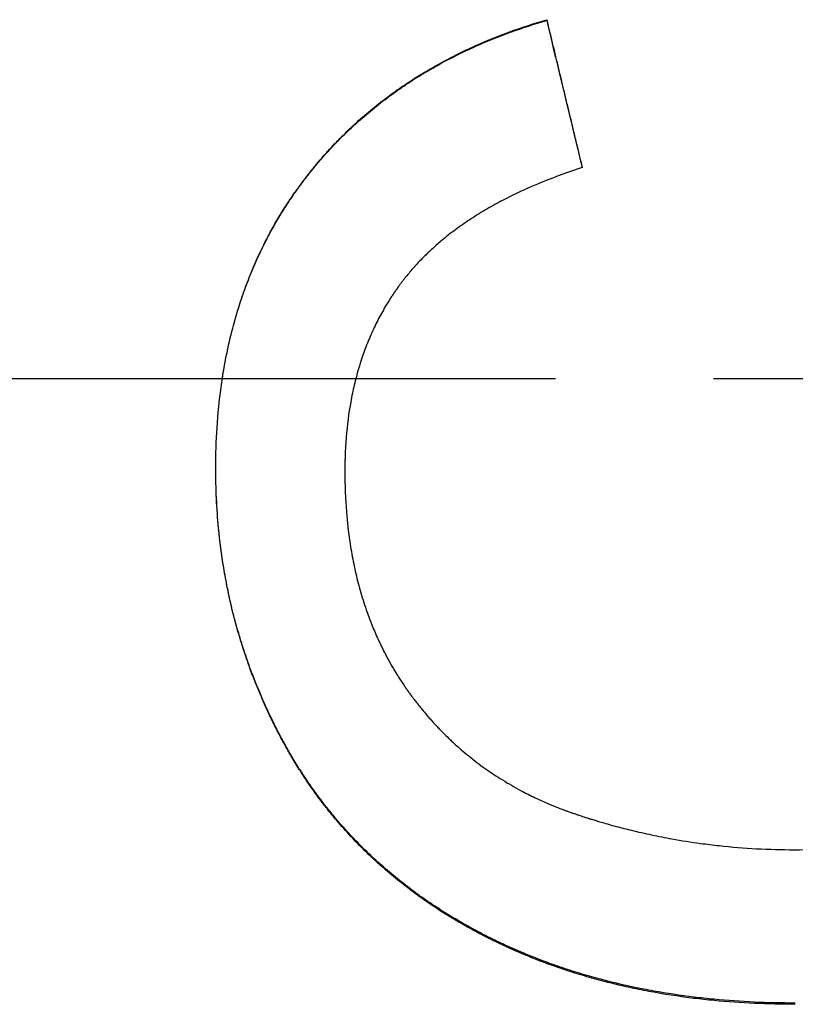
# Model space of a CAD drawing. Extents: x 0 to 118, y -5 to 5.
# Tile 6 of 12: x 0.878 to 1.37, y -0.397 to 0.227. Entities that reach past the tile are written whole.
import ezdxf

# ---------------------------------------------------------------- set-up
doc = ezdxf.new("R2010")
doc.units = 0
doc.header["$MEASUREMENT"] = 0
doc.linetypes.add('CHAIN', pattern=[0.7087, 0.4724, -0.0591, 0.1181, -0.0591])
doc.layers.get('0').update_dxf_attribs({"linetype": 'CONTINUOUS'})

msp = doc.modelspace()

# ---------------------------------------------------------------- linework, layer by layer
msp.add_line((1.21229, 0.22693), (1.21229, 0.22739))
at = {"linetype": 'CHAIN'}
msp.add_line((-0.045, 0), (118.15524, 0), dxfattribs=at)
for points, knots in [([(1.00265, -0.0568), (1.00265, -0.04805), (1.00292, -0.03947), (1.00347, -0.03106), (1.00402, -0.02241), (1.00487, -0.01395), (1.006, -0.00566), (1.00658, -0.0014), (1.00723, 0.00281), (1.00796, 0.00698), (1.00908, 0.01333), (1.01037, 0.01957), (1.01184, 0.0257), (1.01235, 0.02781), (1.01287, 0.02991), (1.01342, 0.03199), (1.01452, 0.03616), (1.01569, 0.04028), (1.01696, 0.04435), (1.01759, 0.04638), (1.01824, 0.0484), (1.01891, 0.0504), (1.02028, 0.0545), (1.02174, 0.05853), (1.02329, 0.06251), (1.02407, 0.06454), (1.02488, 0.06656), (1.02571, 0.06856), (1.02738, 0.07256), (1.02913, 0.07651), (1.03098, 0.08039), (1.0319, 0.08234), (1.03285, 0.08427), (1.03381, 0.08619), (1.03527, 0.08908), (1.03679, 0.09194), (1.03835, 0.09477), (1.03994, 0.09764), (1.04157, 0.10048), (1.04327, 0.10328), (1.04383, 0.10421), (1.0444, 0.10514), (1.04497, 0.10607), (1.04584, 0.10746), (1.04671, 0.10884), (1.0476, 0.11021), (1.0479, 0.11067), (1.0482, 0.11113), (1.0485, 0.11159), (1.0491, 0.1125), (1.0497, 0.11341), (1.05031, 0.11431), (1.05062, 0.11476), (1.05092, 0.11521), (1.05123, 0.11567), (1.05185, 0.11657), (1.05247, 0.11746), (1.0531, 0.11836), (1.05341, 0.1188), (1.05373, 0.11925), (1.05405, 0.11969), (1.05452, 0.12036), (1.055, 0.12103), (1.05548, 0.12169), (1.05597, 0.12235), (1.05645, 0.12302), (1.05694, 0.12367), (1.05743, 0.12433), (1.05792, 0.12499), (1.05842, 0.12565), (1.05858, 0.12586), (1.05875, 0.12608), (1.05891, 0.1263), (1.05924, 0.12673), (1.05957, 0.12717), (1.05991, 0.1276), (1.06007, 0.12781), (1.06024, 0.12803), (1.06041, 0.12825), (1.06091, 0.12889), (1.06141, 0.12954), (1.06192, 0.13018), (1.06226, 0.13061), (1.0626, 0.13103), (1.06294, 0.13146), (1.06362, 0.13231), (1.0643, 0.13315), (1.06499, 0.134), (1.06534, 0.13442), (1.06568, 0.13484), (1.06603, 0.13525), (1.06672, 0.13609), (1.06742, 0.13692), (1.06813, 0.13775), (1.06848, 0.13816), (1.06883, 0.13857), (1.06918, 0.13898), (1.07025, 0.14022), (1.07132, 0.14144), (1.0724, 0.14265), (1.07313, 0.14346), (1.07385, 0.14426), (1.07459, 0.14506), (1.07605, 0.14666), (1.07753, 0.14824), (1.07903, 0.1498), (1.07978, 0.15058), (1.08054, 0.15135), (1.0813, 0.15212), (1.0836, 0.15445), (1.08593, 0.15673), (1.08832, 0.15897), (1.08991, 0.16047), (1.09152, 0.16195), (1.09315, 0.16341), (1.09642, 0.16633), (1.09976, 0.16918), (1.10317, 0.17194), (1.10488, 0.17333), (1.10661, 0.17469), (1.10835, 0.17603), (1.11183, 0.17871), (1.11538, 0.18131), (1.119, 0.18383), (1.1208, 0.18508), (1.12262, 0.18632), (1.12446, 0.18753), (1.12814, 0.18996), (1.1319, 0.19232), (1.13573, 0.1946), (1.13764, 0.19574), (1.13957, 0.19686), (1.14153, 0.19797), (1.14671, 0.2009), (1.15203, 0.20369), (1.15748, 0.20636), (1.16087, 0.20802), (1.16432, 0.20962), (1.16782, 0.21118), (1.17482, 0.2143), (1.18203, 0.2172), (1.18944, 0.21991), (1.19685, 0.22261), (1.20446, 0.2251), (1.21229, 0.22739)], [0, 0, 0, 0, 0.121389, 0.121389, 0.121389, 0.24622, 0.24622, 0.24622, 0.310356, 0.310356, 0.310356, 0.408184, 0.408184, 0.408184, 0.441876, 0.441876, 0.441876, 0.50926, 0.50926, 0.50926, 0.542951, 0.542951, 0.542951, 0.611645, 0.611645, 0.611645, 0.646647, 0.646647, 0.646647, 0.71665, 0.71665, 0.71665, 0.751652, 0.751652, 0.751652, 0.804521, 0.804521, 0.804521, 0.858123, 0.858123, 0.858123, 0.875991, 0.875991, 0.875991, 0.902792, 0.902792, 0.902792, 0.911726, 0.911726, 0.911726, 0.929593, 0.929593, 0.929593, 0.938527, 0.938527, 0.938527, 0.956394, 0.956394, 0.956394, 0.965328, 0.965328, 0.965328, 0.978728, 0.978728, 0.978728, 0.992129, 0.992129, 0.992129, 1.005525, 1.005525, 1.005525, 1.009987, 1.009987, 1.009987, 1.018911, 1.018911, 1.018911, 1.023373, 1.023373, 1.023373, 1.036759, 1.036759, 1.036759, 1.045682, 1.045682, 1.045682, 1.06353, 1.06353, 1.06353, 1.072454, 1.072454, 1.072454, 1.090302, 1.090302, 1.090302, 1.099226, 1.099226, 1.099226, 1.125998, 1.125998, 1.125998, 1.143846, 1.143846, 1.143846, 1.179542, 1.179542, 1.179542, 1.19739, 1.19739, 1.19739, 1.251308, 1.251308, 1.251308, 1.287378, 1.287378, 1.287378, 1.359519, 1.359519, 1.359519, 1.39559, 1.39559, 1.39559, 1.467324, 1.467324, 1.467324, 1.502988, 1.502988, 1.502988, 1.574317, 1.574317, 1.574317, 1.609981, 1.609981, 1.609981, 1.704704, 1.704704, 1.704704, 1.763763, 1.763763, 1.763763, 1.881882, 1.881882, 1.881882, 2, 2, 2, 2]), ([(1.00682, 0), (1.00718, 0.00234), (1.00756, 0.00466), (1.00796, 0.00696), (1.00908, 0.0133), (1.01037, 0.01953), (1.01184, 0.02565), (1.01235, 0.02775), (1.01287, 0.02985), (1.01342, 0.03193), (1.01452, 0.03609), (1.01569, 0.0402), (1.01696, 0.04426), (1.01759, 0.04628), (1.01824, 0.0483), (1.01891, 0.0503), (1.02028, 0.05439), (1.02174, 0.05841), (1.02329, 0.06239), (1.02407, 0.06441), (1.02488, 0.06642), (1.02571, 0.06842), (1.02738, 0.07241), (1.02913, 0.07635), (1.03098, 0.08023), (1.0319, 0.08217), (1.03285, 0.0841), (1.03381, 0.08601), (1.03527, 0.0889), (1.03679, 0.09176), (1.03835, 0.09458), (1.03888, 0.09553), (1.03941, 0.09648), (1.03995, 0.09743), (1.04103, 0.09932), (1.04214, 0.1012), (1.04327, 0.10307), (1.04383, 0.104), (1.0444, 0.10493), (1.04497, 0.10585), (1.04584, 0.10724), (1.04671, 0.10862), (1.0476, 0.10999), (1.0479, 0.11045), (1.0482, 0.1109), (1.0485, 0.11136), (1.0491, 0.11227), (1.0497, 0.11318), (1.05031, 0.11408), (1.05062, 0.11453), (1.05092, 0.11498), (1.05123, 0.11543), (1.05185, 0.11633), (1.05247, 0.11723), (1.0531, 0.11812), (1.05341, 0.11856), (1.05373, 0.11901), (1.05405, 0.11945), (1.05452, 0.12012), (1.055, 0.12078), (1.05548, 0.12144), (1.05564, 0.12167), (1.05581, 0.12189), (1.05597, 0.12211), (1.05629, 0.12255), (1.05661, 0.12299), (1.05694, 0.12342), (1.0571, 0.12364), (1.05727, 0.12386), (1.05743, 0.12408), (1.05776, 0.12452), (1.05809, 0.12496), (1.05842, 0.12539), (1.05858, 0.12561), (1.05875, 0.12583), (1.05891, 0.12604), (1.05924, 0.12648), (1.05957, 0.12691), (1.05991, 0.12734), (1.06007, 0.12756), (1.06024, 0.12777), (1.06041, 0.12799), (1.06091, 0.12863), (1.06141, 0.12927), (1.06192, 0.12991), (1.06226, 0.13034), (1.0626, 0.13077), (1.06294, 0.13119), (1.06362, 0.13204), (1.0643, 0.13288), (1.06499, 0.13372), (1.06534, 0.13414), (1.06568, 0.13456), (1.06603, 0.13498), (1.06672, 0.13581), (1.06742, 0.13664), (1.06813, 0.13747), (1.06848, 0.13788), (1.06883, 0.13829), (1.06918, 0.1387), (1.07025, 0.13993), (1.07132, 0.14115), (1.0724, 0.14236), (1.07313, 0.14317), (1.07385, 0.14397), (1.07459, 0.14477), (1.07605, 0.14636), (1.07753, 0.14794), (1.07903, 0.14949), (1.07978, 0.15027), (1.08054, 0.15105), (1.0813, 0.15181), (1.0836, 0.15414), (1.08593, 0.15642), (1.08832, 0.15865), (1.08991, 0.16015), (1.09152, 0.16162), (1.09315, 0.16308), (1.09642, 0.166), (1.09976, 0.16883), (1.10317, 0.17159), (1.10488, 0.17298), (1.10661, 0.17434), (1.10835, 0.17568), (1.11183, 0.17835), (1.11538, 0.18094), (1.119, 0.18346), (1.1208, 0.18471), (1.12262, 0.18594), (1.12446, 0.18715), (1.12814, 0.18958), (1.1319, 0.19193), (1.13573, 0.19421), (1.13764, 0.19535), (1.13957, 0.19647), (1.14153, 0.19757), (1.14671, 0.20049), (1.15203, 0.20328), (1.15748, 0.20594), (1.16087, 0.2076), (1.16432, 0.2092), (1.16782, 0.21075), (1.17482, 0.21386), (1.18203, 0.21676), (1.18944, 0.21946), (1.19685, 0.22216), (1.20446, 0.22465), (1.21229, 0.22693)], [0.274763, 0.274763, 0.274763, 0.274763, 0.310356, 0.310356, 0.310356, 0.408184, 0.408184, 0.408184, 0.441876, 0.441876, 0.441876, 0.50926, 0.50926, 0.50926, 0.542951, 0.542951, 0.542951, 0.611645, 0.611645, 0.611645, 0.646647, 0.646647, 0.646647, 0.71665, 0.71665, 0.71665, 0.751652, 0.751652, 0.751652, 0.804521, 0.804521, 0.804521, 0.822388, 0.822388, 0.822388, 0.858123, 0.858123, 0.858123, 0.875991, 0.875991, 0.875991, 0.902792, 0.902792, 0.902792, 0.911726, 0.911726, 0.911726, 0.929593, 0.929593, 0.929593, 0.938527, 0.938527, 0.938527, 0.956394, 0.956394, 0.956394, 0.965328, 0.965328, 0.965328, 0.978728, 0.978728, 0.978728, 0.983195, 0.983195, 0.983195, 0.992129, 0.992129, 0.992129, 0.996596, 0.996596, 0.996596, 1.005525, 1.005525, 1.005525, 1.009987, 1.009987, 1.009987, 1.018911, 1.018911, 1.018911, 1.023373, 1.023373, 1.023373, 1.036759, 1.036759, 1.036759, 1.045682, 1.045682, 1.045682, 1.06353, 1.06353, 1.06353, 1.072454, 1.072454, 1.072454, 1.090302, 1.090302, 1.090302, 1.099226, 1.099226, 1.099226, 1.125998, 1.125998, 1.125998, 1.143846, 1.143846, 1.143846, 1.179542, 1.179542, 1.179542, 1.19739, 1.19739, 1.19739, 1.251308, 1.251308, 1.251308, 1.287378, 1.287378, 1.287378, 1.359519, 1.359519, 1.359519, 1.39559, 1.39559, 1.39559, 1.467324, 1.467324, 1.467324, 1.502988, 1.502988, 1.502988, 1.574317, 1.574317, 1.574317, 1.609981, 1.609981, 1.609981, 1.704704, 1.704704, 1.704704, 1.763763, 1.763763, 1.763763, 1.881882, 1.881882, 1.881882, 2, 2, 2, 2]), ([(1.21229, 0.22739), (1.21291, 0.22479), (1.21354, 0.22218), (1.21416, 0.21958), (1.21479, 0.21697), (1.21541, 0.21437), (1.21604, 0.21176), (1.21635, 0.21046), (1.21666, 0.20916), (1.21697, 0.20786), (1.2176, 0.20525), (1.21822, 0.20265), (1.21885, 0.20004), (1.21916, 0.19874), (1.21947, 0.19744), (1.21979, 0.19614), (1.22041, 0.19353), (1.22104, 0.19093), (1.22166, 0.18832), (1.22197, 0.18702), (1.22229, 0.18572), (1.2226, 0.18442), (1.22322, 0.18181), (1.22385, 0.17921), (1.22447, 0.1766), (1.22479, 0.1753), (1.2251, 0.174), (1.22541, 0.17269), (1.22604, 0.17009), (1.22666, 0.16748), (1.22729, 0.16488), (1.2276, 0.16358), (1.22791, 0.16227), (1.22822, 0.16097), (1.22916, 0.15706), (1.2301, 0.15315), (1.23104, 0.14925), (1.23229, 0.14403), (1.23354, 0.13882), (1.23479, 0.13361)], [0, 0, 0, 0, 0.0204261, 0.0204261, 0.0204261, 0.0408521, 0.0408521, 0.0408521, 0.0510652, 0.0510652, 0.0510652, 0.0714913, 0.0714913, 0.0714913, 0.0817043, 0.0817043, 0.0817043, 0.1021304, 0.1021304, 0.1021304, 0.1123434, 0.1123434, 0.1123434, 0.1327695, 0.1327695, 0.1327695, 0.1429825, 0.1429825, 0.1429825, 0.1634086, 0.1634086, 0.1634086, 0.1736216, 0.1736216, 0.1736216, 0.2042607, 0.2042607, 0.2042607, 0.2451129, 0.2451129, 0.2451129, 0.2451129]), ([(1.23479, 0.13361), (1.22646, 0.13093), (1.21849, 0.12807), (1.21088, 0.12501), (1.20508, 0.12269), (1.19949, 0.12025), (1.19411, 0.11771), (1.19227, 0.11683), (1.19044, 0.11595), (1.18864, 0.11505), (1.18504, 0.11325), (1.18154, 0.1114), (1.17814, 0.10949), (1.17644, 0.10854), (1.17476, 0.10758), (1.17311, 0.1066), (1.16981, 0.10465), (1.1666, 0.10264), (1.1635, 0.10059), (1.16194, 0.09956), (1.16042, 0.09852), (1.15891, 0.09746), (1.1559, 0.09535), (1.15299, 0.09319), (1.15018, 0.09098), (1.14878, 0.08988), (1.1474, 0.08876), (1.14604, 0.08763), (1.14401, 0.08593), (1.14203, 0.0842), (1.1401, 0.08245), (1.13818, 0.08069), (1.13631, 0.07891), (1.1345, 0.0771), (1.13389, 0.07649), (1.1333, 0.07588), (1.1327, 0.07527), (1.13152, 0.07405), (1.13036, 0.07282), (1.12923, 0.07157), (1.12866, 0.07095), (1.1281, 0.07032), (1.12754, 0.06969), (1.12671, 0.06874), (1.12589, 0.06779), (1.12509, 0.06683), (1.12482, 0.06651), (1.12455, 0.06619), (1.12429, 0.06587), (1.12349, 0.06491), (1.12271, 0.06393), (1.12194, 0.06296), (1.12156, 0.06247), (1.12118, 0.06197), (1.1208, 0.06148), (1.12042, 0.06099), (1.12005, 0.06049), (1.11968, 0.06), (1.11955, 0.05983), (1.11943, 0.05967), (1.11931, 0.0595), (1.11894, 0.059), (1.11857, 0.0585), (1.11821, 0.058), (1.11797, 0.05766), (1.11773, 0.05733), (1.11749, 0.05699), (1.11701, 0.05632), (1.11653, 0.05564), (1.11607, 0.05496), (1.11583, 0.05462), (1.1156, 0.05428), (1.11537, 0.05394), (1.1149, 0.05325), (1.11445, 0.05256), (1.11399, 0.05187), (1.11377, 0.05153), (1.11354, 0.05118), (1.11332, 0.05083), (1.1122, 0.04909), (1.11111, 0.04733), (1.11006, 0.04555), (1.10922, 0.04412), (1.10839, 0.04268), (1.10759, 0.04123), (1.10599, 0.03832), (1.10447, 0.03535), (1.10303, 0.03232), (1.10231, 0.03081), (1.10161, 0.02928), (1.10094, 0.02774), (1.09958, 0.02466), (1.09831, 0.02152), (1.09713, 0.01832), (1.09653, 0.01672), (1.09596, 0.0151), (1.09541, 0.01347), (1.09375, 0.00859), (1.09228, 0.00357), (1.091, -0.00158), (1.09015, -0.00501), (1.08938, -0.0085), (1.08869, -0.01204), (1.08728, -0.01929), (1.08622, -0.02679), (1.08551, -0.03452), (1.08478, -0.04243), (1.08442, -0.05058), (1.08442, -0.05899)], [0, 0, 0, 0, 0.159195, 0.159195, 0.159195, 0.280459, 0.280459, 0.280459, 0.322125, 0.322125, 0.322125, 0.405459, 0.405459, 0.405459, 0.447125, 0.447125, 0.447125, 0.530459, 0.530459, 0.530459, 0.572125, 0.572125, 0.572125, 0.655459, 0.655459, 0.655459, 0.697125, 0.697125, 0.697125, 0.759625, 0.759625, 0.759625, 0.822125, 0.822125, 0.822125, 0.842959, 0.842959, 0.842959, 0.884625, 0.884625, 0.884625, 0.905459, 0.905459, 0.905459, 0.936709, 0.936709, 0.936709, 0.947125, 0.947125, 0.947125, 0.978375, 0.978375, 0.978375, 0.994, 0.994, 0.994, 1.009625, 1.009625, 1.009625, 1.014834, 1.014834, 1.014834, 1.030459, 1.030459, 1.030459, 1.040875, 1.040875, 1.040875, 1.061709, 1.061709, 1.061709, 1.072125, 1.072125, 1.072125, 1.092959, 1.092959, 1.092959, 1.103375, 1.103375, 1.103375, 1.155459, 1.155459, 1.155459, 1.197125, 1.197125, 1.197125, 1.280459, 1.280459, 1.280459, 1.322125, 1.322125, 1.322125, 1.405459, 1.405459, 1.405459, 1.447125, 1.447125, 1.447125, 1.572125, 1.572125, 1.572125, 1.655459, 1.655459, 1.655459, 1.825861, 1.825861, 1.825861, 2, 2, 2, 2]), ([(1.0914, 0), (1.09127, -0.00052), (1.09113, -0.00105), (1.091, -0.00157), (1.09015, -0.005), (1.08938, -0.00848), (1.08869, -0.01202), (1.08728, -0.01925), (1.08622, -0.02673), (1.08551, -0.03445), (1.08478, -0.04234), (1.08442, -0.05048), (1.08442, -0.05887)], [1.5593342, 1.5593342, 1.5593342, 1.5593342, 1.5721254, 1.5721254, 1.5721254, 1.6554588, 1.6554588, 1.6554588, 1.8258614, 1.8258614, 1.8258614, 2, 2, 2, 2]), ([(1.36979, -0.39581), (1.36104, -0.39581), (1.35242, -0.39562), (1.34393, -0.39523), (1.33525, -0.39483), (1.32671, -0.39423), (1.3183, -0.39343), (1.31401, -0.39302), (1.30975, -0.39256), (1.30553, -0.39204), (1.29691, -0.39098), (1.28843, -0.38971), (1.28011, -0.38821), (1.27586, -0.38745), (1.27165, -0.38663), (1.26747, -0.38575), (1.26114, -0.38442), (1.25489, -0.38295), (1.24873, -0.38135), (1.24662, -0.38081), (1.24453, -0.38025), (1.24244, -0.37967), (1.23828, -0.37851), (1.23415, -0.3773), (1.23006, -0.37602), (1.22802, -0.37538), (1.22599, -0.37473), (1.22397, -0.37406), (1.21986, -0.3727), (1.2158, -0.37127), (1.21178, -0.36978), (1.20973, -0.36903), (1.2077, -0.36826), (1.20569, -0.36747), (1.20266, -0.36628), (1.19965, -0.36506), (1.19667, -0.36381), (1.19568, -0.36339), (1.19469, -0.36297), (1.1937, -0.36254), (1.19172, -0.36168), (1.18976, -0.36081), (1.18781, -0.35993), (1.18683, -0.35948), (1.18586, -0.35903), (1.18488, -0.35858), (1.18342, -0.3579), (1.18196, -0.35721), (1.1805, -0.35651), (1.18001, -0.35627), (1.17952, -0.35603), (1.17903, -0.35579), (1.17829, -0.35543), (1.17756, -0.35507), (1.17683, -0.35471), (1.17658, -0.35459), (1.17634, -0.35447), (1.17609, -0.35434), (1.17561, -0.3541), (1.17512, -0.35386), (1.17463, -0.35361), (1.17439, -0.35349), (1.17415, -0.35336), (1.1739, -0.35324), (1.17342, -0.35299), (1.17293, -0.35275), (1.17245, -0.3525), (1.17221, -0.35237), (1.17197, -0.35225), (1.17173, -0.35212), (1.17124, -0.35187), (1.17076, -0.35162), (1.17028, -0.35137), (1.17004, -0.35125), (1.1698, -0.35112), (1.16956, -0.35099), (1.16884, -0.35062), (1.16812, -0.35024), (1.16741, -0.34985), (1.16693, -0.3496), (1.16646, -0.34934), (1.16598, -0.34909), (1.16503, -0.34857), (1.16409, -0.34805), (1.16315, -0.34753), (1.16268, -0.34727), (1.16221, -0.34701), (1.16174, -0.34675), (1.1608, -0.34623), (1.15987, -0.3457), (1.15894, -0.34517), (1.15848, -0.3449), (1.15802, -0.34463), (1.15755, -0.34437), (1.15617, -0.34356), (1.15479, -0.34275), (1.15342, -0.34193), (1.15251, -0.34139), (1.1516, -0.34084), (1.1507, -0.34028), (1.14792, -0.33859), (1.14519, -0.33685), (1.14249, -0.33509), (1.14067, -0.3339), (1.13887, -0.3327), (1.13709, -0.33147), (1.13353, -0.32903), (1.13003, -0.32653), (1.1266, -0.32397), (1.12489, -0.32269), (1.12319, -0.32139), (1.12152, -0.32008), (1.11811, -0.31741), (1.11478, -0.31469), (1.11152, -0.31189), (1.10986, -0.31048), (1.10823, -0.30905), (1.10661, -0.3076), (1.10338, -0.30471), (1.10021, -0.30175), (1.09713, -0.29872), (1.09558, -0.29721), (1.09406, -0.29568), (1.09255, -0.29413), (1.08952, -0.29102), (1.08656, -0.28785), (1.08368, -0.28461), (1.08223, -0.28297), (1.08079, -0.28133), (1.07938, -0.27966), (1.07726, -0.27717), (1.07519, -0.27463), (1.07315, -0.27206), (1.07247, -0.2712), (1.0718, -0.27034), (1.07113, -0.26948), (1.06979, -0.26775), (1.06847, -0.266), (1.06717, -0.26423), (1.06652, -0.26335), (1.06588, -0.26247), (1.06524, -0.26157), (1.06396, -0.2598), (1.0627, -0.25801), (1.06146, -0.2562), (1.06085, -0.2553), (1.06023, -0.25439), (1.05962, -0.25348), (1.05841, -0.25166), (1.05721, -0.24983), (1.05603, -0.24798), (1.05544, -0.24705), (1.05485, -0.24612), (1.05427, -0.24519), (1.0534, -0.24378), (1.05254, -0.24237), (1.05169, -0.24095), (1.05141, -0.24048), (1.05113, -0.24001), (1.05085, -0.23953), (1.05028, -0.23858), (1.04973, -0.23762), (1.04917, -0.23666), (1.0489, -0.23619), (1.04862, -0.2357), (1.04835, -0.23522), (1.04794, -0.2345), (1.04753, -0.23378), (1.04712, -0.23305), (1.04699, -0.23281), (1.04685, -0.23256), (1.04672, -0.23232), (1.04645, -0.23184), (1.04618, -0.23135), (1.04591, -0.23086), (1.04578, -0.23062), (1.04565, -0.23037), (1.04551, -0.23013), (1.04511, -0.2294), (1.04472, -0.22866), (1.04432, -0.22793), (1.04406, -0.22744), (1.0438, -0.22695), (1.04354, -0.22646), (1.04303, -0.22549), (1.04252, -0.22451), (1.04201, -0.22353), (1.04176, -0.22305), (1.04151, -0.22257), (1.04126, -0.22208), (1.04077, -0.22111), (1.04027, -0.22014), (1.03979, -0.21916), (1.03954, -0.21868), (1.0393, -0.21819), (1.03906, -0.2177), (1.03834, -0.21624), (1.03763, -0.21477), (1.03692, -0.2133), (1.03646, -0.21232), (1.03599, -0.21134), (1.03554, -0.21035), (1.03462, -0.20838), (1.03372, -0.20641), (1.03284, -0.20442), (1.03241, -0.20343), (1.03197, -0.20244), (1.03154, -0.20144), (1.03068, -0.19945), (1.02984, -0.19746), (1.02902, -0.19545), (1.02861, -0.19445), (1.02821, -0.19344), (1.02781, -0.19244), (1.0266, -0.1894), (1.02543, -0.18635), (1.02431, -0.18329), (1.02356, -0.18124), (1.02283, -0.17918), (1.02212, -0.17712), (1.0207, -0.17299), (1.01936, -0.16883), (1.0181, -0.16465), (1.01746, -0.16256), (1.01685, -0.16045), (1.01626, -0.15835), (1.01507, -0.15414), (1.01396, -0.14991), (1.01293, -0.14565), (1.01242, -0.14352), (1.01193, -0.14139), (1.01145, -0.13925), (1.0105, -0.13497), (1.00963, -0.13066), (1.00883, -0.12632), (1.00843, -0.12415), (1.00806, -0.12198), (1.0077, -0.1198), (1.00634, -0.11154), (1.00525, -0.10318), (1.00444, -0.09471), (1.00325, -0.0823), (1.00266, -0.06966), (1.00265, -0.0568)], [0, 0, 0, 0, 0.116652, 0.116652, 0.116652, 0.235864, 0.235864, 0.235864, 0.296749, 0.296749, 0.296749, 0.421065, 0.421065, 0.421065, 0.484494, 0.484494, 0.484494, 0.580832, 0.580832, 0.580832, 0.613739, 0.613739, 0.613739, 0.679554, 0.679554, 0.679554, 0.712462, 0.712462, 0.712462, 0.779292, 0.779292, 0.779292, 0.813215, 0.813215, 0.813215, 0.864098, 0.864098, 0.864098, 0.88106, 0.88106, 0.88106, 0.914982, 0.914982, 0.914982, 0.931944, 0.931944, 0.931944, 0.957566, 0.957566, 0.957566, 0.966227, 0.966227, 0.966227, 0.979219, 0.979219, 0.979219, 0.98355, 0.98355, 0.98355, 0.992211, 0.992211, 0.992211, 0.996542, 0.996542, 0.996542, 1.005203, 1.005203, 1.005203, 1.009534, 1.009534, 1.009534, 1.018195, 1.018195, 1.018195, 1.022526, 1.022526, 1.022526, 1.035517, 1.035517, 1.035517, 1.044179, 1.044179, 1.044179, 1.061501, 1.061501, 1.061501, 1.070162, 1.070162, 1.070162, 1.087485, 1.087485, 1.087485, 1.096146, 1.096146, 1.096146, 1.12213, 1.12213, 1.12213, 1.139452, 1.139452, 1.139452, 1.192575, 1.192575, 1.192575, 1.228375, 1.228375, 1.228375, 1.299975, 1.299975, 1.299975, 1.335775, 1.335775, 1.335775, 1.408394, 1.408394, 1.408394, 1.445213, 1.445213, 1.445213, 1.518851, 1.518851, 1.518851, 1.55567, 1.55567, 1.55567, 1.629748, 1.629748, 1.629748, 1.667007, 1.667007, 1.667007, 1.722896, 1.722896, 1.722896, 1.741526, 1.741526, 1.741526, 1.778785, 1.778785, 1.778785, 1.797414, 1.797414, 1.797414, 1.834548, 1.834548, 1.834548, 1.853052, 1.853052, 1.853052, 1.890061, 1.890061, 1.890061, 1.908565, 1.908565, 1.908565, 1.936321, 1.936321, 1.936321, 1.945573, 1.945573, 1.945573, 1.964077, 1.964077, 1.964077, 1.973329, 1.973329, 1.973329, 1.987207, 1.987207, 1.987207, 1.991833, 1.991833, 1.991833, 2.001086, 2.001086, 2.001086, 2.005712, 2.005712, 2.005712, 2.01959, 2.01959, 2.01959, 2.028842, 2.028842, 2.028842, 2.047193, 2.047193, 2.047193, 2.056292, 2.056292, 2.056292, 2.07449, 2.07449, 2.07449, 2.083589, 2.083589, 2.083589, 2.110887, 2.110887, 2.110887, 2.129085, 2.129085, 2.129085, 2.165481, 2.165481, 2.165481, 2.183679, 2.183679, 2.183679, 2.220076, 2.220076, 2.220076, 2.238274, 2.238274, 2.238274, 2.293146, 2.293146, 2.293146, 2.32982, 2.32982, 2.32982, 2.403167, 2.403167, 2.403167, 2.439841, 2.439841, 2.439841, 2.513, 2.513, 2.513, 2.549484, 2.549484, 2.549484, 2.622453, 2.622453, 2.622453, 2.658938, 2.658938, 2.658938, 2.796948, 2.796948, 2.796948, 2.999397, 2.999397, 2.999397, 2.999397]), ([(1.36979, -0.39662), (1.36104, -0.39662), (1.35242, -0.39642), (1.34393, -0.39603), (1.33525, -0.39563), (1.32671, -0.39503), (1.3183, -0.39423), (1.31401, -0.39382), (1.30975, -0.39335), (1.30553, -0.39283), (1.29691, -0.39178), (1.28843, -0.3905), (1.28011, -0.389), (1.27586, -0.38824), (1.27165, -0.38742), (1.26747, -0.38654), (1.26114, -0.3852), (1.25489, -0.38373), (1.24873, -0.38213), (1.24662, -0.38158), (1.24453, -0.38102), (1.24244, -0.38044), (1.23828, -0.37928), (1.23415, -0.37806), (1.23006, -0.37678), (1.22802, -0.37614), (1.22599, -0.37549), (1.22397, -0.37482), (1.21986, -0.37345), (1.2158, -0.37202), (1.21178, -0.37053), (1.20973, -0.36978), (1.2077, -0.369), (1.20569, -0.36821), (1.20266, -0.36703), (1.19965, -0.3658), (1.19667, -0.36455), (1.19369, -0.36329), (1.19074, -0.36199), (1.18781, -0.36066), (1.18683, -0.36021), (1.18586, -0.35976), (1.18488, -0.35931), (1.18342, -0.35863), (1.18196, -0.35793), (1.1805, -0.35723), (1.18001, -0.35699), (1.17952, -0.35675), (1.17903, -0.35651), (1.17829, -0.35615), (1.17756, -0.35579), (1.17683, -0.35543), (1.17609, -0.35506), (1.17536, -0.3547), (1.17463, -0.35433), (1.1739, -0.35396), (1.17318, -0.35359), (1.17245, -0.35321), (1.17221, -0.35309), (1.17197, -0.35296), (1.17173, -0.35284), (1.17124, -0.35259), (1.17076, -0.35234), (1.17028, -0.35209), (1.17004, -0.35196), (1.1698, -0.35183), (1.16956, -0.35171), (1.16884, -0.35133), (1.16812, -0.35095), (1.16741, -0.35056), (1.16693, -0.35031), (1.16646, -0.35005), (1.16598, -0.34979), (1.16503, -0.34928), (1.16409, -0.34876), (1.16315, -0.34824), (1.16268, -0.34798), (1.16221, -0.34772), (1.16174, -0.34745), (1.1608, -0.34693), (1.15987, -0.3464), (1.15894, -0.34587), (1.15848, -0.3456), (1.15802, -0.34533), (1.15755, -0.34506), (1.15617, -0.34426), (1.15479, -0.34345), (1.15342, -0.34263), (1.15251, -0.34208), (1.1516, -0.34153), (1.1507, -0.34097), (1.14792, -0.33927), (1.14519, -0.33754), (1.14249, -0.33577), (1.14067, -0.33458), (1.13887, -0.33337), (1.13709, -0.33215), (1.13353, -0.3297), (1.13003, -0.32719), (1.1266, -0.32462), (1.12489, -0.32334), (1.12319, -0.32204), (1.12152, -0.32072), (1.11811, -0.31806), (1.11478, -0.31532), (1.11152, -0.31253), (1.10986, -0.31111), (1.10823, -0.30968), (1.10661, -0.30823), (1.10338, -0.30532), (1.10021, -0.30236), (1.09713, -0.29933), (1.09558, -0.29781), (1.09406, -0.29628), (1.09255, -0.29473), (1.08952, -0.29161), (1.08656, -0.28843), (1.08368, -0.28518), (1.08223, -0.28355), (1.08079, -0.2819), (1.07938, -0.28023), (1.07726, -0.27773), (1.07519, -0.27519), (1.07315, -0.27261), (1.07247, -0.27175), (1.0718, -0.27089), (1.07113, -0.27002), (1.06979, -0.26829), (1.06847, -0.26654), (1.06717, -0.26477), (1.06652, -0.26389), (1.06588, -0.263), (1.06524, -0.26211), (1.06396, -0.26033), (1.0627, -0.25853), (1.06146, -0.25672), (1.06085, -0.25582), (1.06023, -0.25491), (1.05962, -0.254), (1.05841, -0.25217), (1.05721, -0.25033), (1.05603, -0.24848), (1.05544, -0.24755), (1.05485, -0.24662), (1.05427, -0.24568), (1.0534, -0.24428), (1.05254, -0.24286), (1.05169, -0.24144), (1.05141, -0.24097), (1.05113, -0.24049), (1.05085, -0.24002), (1.05028, -0.23906), (1.04973, -0.23811), (1.04917, -0.23714), (1.0489, -0.23666), (1.04862, -0.23618), (1.04835, -0.2357), (1.04794, -0.23498), (1.04753, -0.23425), (1.04712, -0.23352), (1.04699, -0.23328), (1.04685, -0.23304), (1.04672, -0.23279), (1.04645, -0.23231), (1.04618, -0.23182), (1.04591, -0.23133), (1.04578, -0.23108), (1.04565, -0.23084), (1.04551, -0.2306), (1.04511, -0.22986), (1.04472, -0.22913), (1.04432, -0.22839), (1.04406, -0.2279), (1.0438, -0.22741), (1.04354, -0.22692), (1.04303, -0.22594), (1.04252, -0.22497), (1.04201, -0.22399), (1.04176, -0.2235), (1.04151, -0.22302), (1.04126, -0.22253), (1.04077, -0.22156), (1.04027, -0.22059), (1.03979, -0.21961), (1.03954, -0.21912), (1.0393, -0.21863), (1.03906, -0.21814), (1.03834, -0.21668), (1.03763, -0.21521), (1.03692, -0.21373), (1.03646, -0.21275), (1.03599, -0.21177), (1.03554, -0.21078), (1.03462, -0.20881), (1.03372, -0.20683), (1.03284, -0.20484), (1.03241, -0.20384), (1.03197, -0.20285), (1.03154, -0.20185), (1.03068, -0.19986), (1.02984, -0.19786), (1.02902, -0.19585), (1.02861, -0.19484), (1.02821, -0.19384), (1.02781, -0.19283), (1.0266, -0.18979), (1.02543, -0.18673), (1.02431, -0.18366), (1.02356, -0.18161), (1.02283, -0.17955), (1.02212, -0.17748), (1.0207, -0.17334), (1.01936, -0.16918), (1.0181, -0.16498), (1.01746, -0.16288), (1.01685, -0.16078), (1.01626, -0.15867), (1.01507, -0.15446), (1.01396, -0.15021), (1.01293, -0.14594), (1.01242, -0.14381), (1.01193, -0.14168), (1.01145, -0.13953), (1.0105, -0.13524), (1.00963, -0.13093), (1.00883, -0.12658), (1.00843, -0.12441), (1.00806, -0.12223), (1.0077, -0.12004), (1.00634, -0.11176), (1.00525, -0.10339), (1.00444, -0.0949), (1.00325, -0.08242), (1.00265, -0.06972), (1.00265, -0.0568)], [0, 0, 0, 0, 0.116652, 0.116652, 0.116652, 0.235864, 0.235864, 0.235864, 0.296749, 0.296749, 0.296749, 0.421065, 0.421065, 0.421065, 0.484494, 0.484494, 0.484494, 0.580832, 0.580832, 0.580832, 0.613739, 0.613739, 0.613739, 0.679554, 0.679554, 0.679554, 0.712462, 0.712462, 0.712462, 0.779292, 0.779292, 0.779292, 0.813215, 0.813215, 0.813215, 0.864098, 0.864098, 0.864098, 0.914982, 0.914982, 0.914982, 0.931944, 0.931944, 0.931944, 0.957566, 0.957566, 0.957566, 0.966227, 0.966227, 0.966227, 0.979219, 0.979219, 0.979219, 0.992211, 0.992211, 0.992211, 1.005203, 1.005203, 1.005203, 1.009534, 1.009534, 1.009534, 1.018195, 1.018195, 1.018195, 1.022526, 1.022526, 1.022526, 1.035517, 1.035517, 1.035517, 1.044179, 1.044179, 1.044179, 1.061501, 1.061501, 1.061501, 1.070162, 1.070162, 1.070162, 1.087485, 1.087485, 1.087485, 1.096146, 1.096146, 1.096146, 1.12213, 1.12213, 1.12213, 1.139452, 1.139452, 1.139452, 1.192575, 1.192575, 1.192575, 1.228375, 1.228375, 1.228375, 1.299975, 1.299975, 1.299975, 1.335775, 1.335775, 1.335775, 1.408394, 1.408394, 1.408394, 1.445213, 1.445213, 1.445213, 1.518851, 1.518851, 1.518851, 1.55567, 1.55567, 1.55567, 1.629748, 1.629748, 1.629748, 1.667007, 1.667007, 1.667007, 1.722896, 1.722896, 1.722896, 1.741526, 1.741526, 1.741526, 1.778785, 1.778785, 1.778785, 1.797414, 1.797414, 1.797414, 1.834548, 1.834548, 1.834548, 1.853052, 1.853052, 1.853052, 1.890061, 1.890061, 1.890061, 1.908565, 1.908565, 1.908565, 1.936321, 1.936321, 1.936321, 1.945573, 1.945573, 1.945573, 1.964077, 1.964077, 1.964077, 1.973329, 1.973329, 1.973329, 1.987207, 1.987207, 1.987207, 1.991833, 1.991833, 1.991833, 2.001086, 2.001086, 2.001086, 2.005712, 2.005712, 2.005712, 2.01959, 2.01959, 2.01959, 2.028842, 2.028842, 2.028842, 2.047193, 2.047193, 2.047193, 2.056292, 2.056292, 2.056292, 2.07449, 2.07449, 2.07449, 2.083589, 2.083589, 2.083589, 2.110887, 2.110887, 2.110887, 2.129085, 2.129085, 2.129085, 2.165481, 2.165481, 2.165481, 2.183679, 2.183679, 2.183679, 2.220076, 2.220076, 2.220076, 2.238274, 2.238274, 2.238274, 2.293146, 2.293146, 2.293146, 2.32982, 2.32982, 2.32982, 2.403167, 2.403167, 2.403167, 2.439841, 2.439841, 2.439841, 2.513, 2.513, 2.513, 2.549484, 2.549484, 2.549484, 2.622453, 2.622453, 2.622453, 2.658938, 2.658938, 2.658938, 2.796948, 2.796948, 2.796948, 3, 3, 3, 3]), ([(1.08442, -0.05899), (1.08442, -0.06774), (1.08475, -0.07626), (1.08542, -0.08456), (1.08593, -0.09094), (1.08664, -0.09719), (1.08754, -0.1033), (1.08786, -0.10544), (1.0882, -0.10756), (1.08856, -0.10967), (1.08929, -0.11388), (1.09012, -0.11802), (1.09104, -0.1221), (1.0915, -0.12414), (1.09198, -0.12617), (1.09249, -0.12817), (1.09354, -0.13232), (1.0947, -0.1364), (1.09595, -0.14041), (1.0966, -0.14247), (1.09728, -0.14452), (1.09798, -0.14655), (1.09903, -0.1496), (1.10015, -0.1526), (1.10132, -0.15557), (1.1025, -0.15853), (1.10374, -0.16145), (1.10504, -0.16433), (1.10547, -0.16529), (1.10591, -0.16624), (1.10636, -0.1672), (1.10727, -0.16914), (1.10821, -0.17106), (1.10918, -0.17296), (1.10968, -0.17394), (1.11018, -0.1749), (1.11069, -0.17586), (1.11171, -0.17779), (1.11276, -0.17969), (1.11384, -0.18158), (1.11438, -0.18252), (1.11492, -0.18345), (1.11548, -0.18439), (1.11631, -0.18578), (1.11716, -0.18717), (1.11802, -0.18854), (1.11831, -0.189), (1.1186, -0.18946), (1.11889, -0.18992), (1.11948, -0.19083), (1.12007, -0.19173), (1.12067, -0.19264), (1.12097, -0.19309), (1.12127, -0.19354), (1.12157, -0.19398), (1.12203, -0.19466), (1.12249, -0.19533), (1.12295, -0.19599), (1.12341, -0.19666), (1.12388, -0.19732), (1.12435, -0.19798), (1.12482, -0.19865), (1.1253, -0.1993), (1.12577, -0.19996), (1.12593, -0.20017), (1.12609, -0.20039), (1.12625, -0.20061), (1.12657, -0.20104), (1.12689, -0.20148), (1.12721, -0.20191), (1.12737, -0.20212), (1.12753, -0.20234), (1.1277, -0.20255), (1.12819, -0.20321), (1.12868, -0.20385), (1.12918, -0.2045), (1.12951, -0.20493), (1.12984, -0.20536), (1.13018, -0.20579), (1.13085, -0.20665), (1.13152, -0.2075), (1.1322, -0.20835), (1.13255, -0.20877), (1.13289, -0.20919), (1.13323, -0.20961), (1.13426, -0.21087), (1.1353, -0.21211), (1.13635, -0.21334), (1.13706, -0.21416), (1.13776, -0.21497), (1.13848, -0.21578), (1.1399, -0.21739), (1.14135, -0.21898), (1.14281, -0.22054), (1.14355, -0.22132), (1.14429, -0.2221), (1.14503, -0.22287), (1.14652, -0.2244), (1.14803, -0.22591), (1.14956, -0.22739), (1.15032, -0.22814), (1.15109, -0.22887), (1.15187, -0.2296), (1.15424, -0.23183), (1.15666, -0.234), (1.15912, -0.2361), (1.16078, -0.23752), (1.16247, -0.23891), (1.16417, -0.24027), (1.16758, -0.243), (1.17108, -0.24562), (1.17467, -0.24812), (1.17646, -0.24938), (1.17828, -0.2506), (1.18011, -0.2518), (1.18378, -0.25419), (1.18753, -0.25647), (1.19137, -0.25864), (1.19328, -0.25972), (1.19521, -0.26078), (1.19717, -0.26181), (1.2001, -0.26335), (1.20308, -0.26483), (1.20612, -0.26625), (1.20713, -0.26672), (1.20814, -0.26719), (1.20916, -0.26765), (1.2107, -0.26834), (1.21224, -0.26902), (1.2138, -0.26968), (1.21432, -0.2699), (1.21484, -0.27012), (1.21536, -0.27033), (1.2164, -0.27077), (1.21745, -0.27119), (1.21851, -0.27161), (1.21903, -0.27182), (1.21956, -0.27203), (1.22009, -0.27224), (1.22088, -0.27254), (1.22166, -0.27284), (1.22245, -0.27314), (1.22271, -0.27324), (1.22297, -0.27333), (1.22322, -0.27343), (1.22374, -0.27362), (1.22425, -0.27381), (1.22477, -0.274), (1.22502, -0.2741), (1.22528, -0.27419), (1.22554, -0.27428), (1.22606, -0.27447), (1.22658, -0.27466), (1.2271, -0.27484), (1.22736, -0.27493), (1.22762, -0.27502), (1.22788, -0.27511), (1.2284, -0.2753), (1.22892, -0.27548), (1.22944, -0.27566), (1.2297, -0.27575), (1.22997, -0.27584), (1.23023, -0.27593), (1.23075, -0.2761), (1.23128, -0.27628), (1.2318, -0.27645), (1.23207, -0.27654), (1.23233, -0.27663), (1.23259, -0.27672), (1.23312, -0.27689), (1.23365, -0.27706), (1.23417, -0.27724), (1.23444, -0.27732), (1.2347, -0.27741), (1.23496, -0.27749), (1.23549, -0.27766), (1.23602, -0.27783), (1.23654, -0.278), (1.23681, -0.27809), (1.23707, -0.27817), (1.23733, -0.27826), (1.23786, -0.27842), (1.23839, -0.27859), (1.23892, -0.27876), (1.23918, -0.27884), (1.23945, -0.27892), (1.23971, -0.27901), (1.2405, -0.27925), (1.24129, -0.2795), (1.24209, -0.27974), (1.24262, -0.2799), (1.24314, -0.28006), (1.24367, -0.28022), (1.24473, -0.28054), (1.24579, -0.28086), (1.24685, -0.28117), (1.24738, -0.28132), (1.24791, -0.28148), (1.24844, -0.28163), (1.25003, -0.28209), (1.25162, -0.28254), (1.25322, -0.28299), (1.25428, -0.28328), (1.25534, -0.28357), (1.25641, -0.28386), (1.25959, -0.28471), (1.26277, -0.28553), (1.26596, -0.28631), (1.26809, -0.28683), (1.27021, -0.28733), (1.27234, -0.28781), (1.2766, -0.28879), (1.28087, -0.28969), (1.28516, -0.29053), (1.2873, -0.29095), (1.28944, -0.29136), (1.29159, -0.29175), (1.29762, -0.29283), (1.30367, -0.29379), (1.30975, -0.29462), (1.31367, -0.29516), (1.31759, -0.29564), (1.32153, -0.29606), (1.32939, -0.29692), (1.3373, -0.29756), (1.34526, -0.29799), (1.35321, -0.29842), (1.3612, -0.29863), (1.36924, -0.29863)], [0, 0, 0, 0, 0.158369, 0.158369, 0.158369, 0.280128, 0.280128, 0.280128, 0.322704, 0.322704, 0.322704, 0.407854, 0.407854, 0.407854, 0.450429, 0.450429, 0.450429, 0.53837, 0.53837, 0.53837, 0.583736, 0.583736, 0.583736, 0.651785, 0.651785, 0.651785, 0.719834, 0.719834, 0.719834, 0.742516, 0.742516, 0.742516, 0.78886, 0.78886, 0.78886, 0.81252, 0.81252, 0.81252, 0.859841, 0.859841, 0.859841, 0.883502, 0.883502, 0.883502, 0.918993, 0.918993, 0.918993, 0.930823, 0.930823, 0.930823, 0.954484, 0.954484, 0.954484, 0.966314, 0.966314, 0.966314, 0.984059, 0.984059, 0.984059, 1.001805, 1.001805, 1.001805, 1.01955, 1.01955, 1.01955, 1.025465, 1.025465, 1.025465, 1.037295, 1.037295, 1.037295, 1.043211, 1.043211, 1.043211, 1.061163, 1.061163, 1.061163, 1.073201, 1.073201, 1.073201, 1.097276, 1.097276, 1.097276, 1.109313, 1.109313, 1.109313, 1.145425, 1.145425, 1.145425, 1.1695, 1.1695, 1.1695, 1.21765, 1.21765, 1.21765, 1.241725, 1.241725, 1.241725, 1.289875, 1.289875, 1.289875, 1.31395, 1.31395, 1.31395, 1.387527, 1.387527, 1.387527, 1.43703, 1.43703, 1.43703, 1.536036, 1.536036, 1.536036, 1.585539, 1.585539, 1.585539, 1.684177, 1.684177, 1.684177, 1.733312, 1.733312, 1.733312, 1.807014, 1.807014, 1.807014, 1.831581, 1.831581, 1.831581, 1.868432, 1.868432, 1.868432, 1.880716, 1.880716, 1.880716, 1.905283, 1.905283, 1.905283, 1.917567, 1.917567, 1.917567, 1.93574, 1.93574, 1.93574, 1.94163, 1.94163, 1.94163, 1.95341, 1.95341, 1.95341, 1.959299, 1.959299, 1.959299, 1.971079, 1.971079, 1.971079, 1.976969, 1.976969, 1.976969, 1.988748, 1.988748, 1.988748, 1.994638, 1.994638, 1.994638, 2.006417, 2.006417, 2.006417, 2.012307, 2.012307, 2.012307, 2.024087, 2.024087, 2.024087, 2.029976, 2.029976, 2.029976, 2.041756, 2.041756, 2.041756, 2.047646, 2.047646, 2.047646, 2.059425, 2.059425, 2.059425, 2.065315, 2.065315, 2.065315, 2.082984, 2.082984, 2.082984, 2.094764, 2.094764, 2.094764, 2.118323, 2.118323, 2.118323, 2.130102, 2.130102, 2.130102, 2.165441, 2.165441, 2.165441, 2.189, 2.189, 2.189, 2.259322, 2.259322, 2.259322, 2.306085, 2.306085, 2.306085, 2.399612, 2.399612, 2.399612, 2.446375, 2.446375, 2.446375, 2.577616, 2.577616, 2.577616, 2.662093, 2.662093, 2.662093, 2.831046, 2.831046, 2.831046, 3, 3, 3, 3]), ([(1.36924, -0.29863), (1.37799, -0.29863), (1.38658, -0.29845), (1.39501, -0.29808), (1.40368, -0.2977), (1.41218, -0.29713), (1.42051, -0.29637), (1.42478, -0.29597), (1.42902, -0.29553), (1.43321, -0.29504), (1.43961, -0.29428), (1.44591, -0.29341), (1.4521, -0.29241), (1.45424, -0.29207), (1.45637, -0.29171), (1.45848, -0.29134), (1.46272, -0.2906), (1.4669, -0.2898), (1.47103, -0.28894), (1.4731, -0.28851), (1.47515, -0.28807), (1.4772, -0.28761), (1.48139, -0.28668), (1.48553, -0.28568), (1.48962, -0.28462), (1.49172, -0.28408), (1.49381, -0.28352), (1.49588, -0.28294), (1.49899, -0.28208), (1.50207, -0.28118), (1.50512, -0.28025), (1.50765, -0.27947), (1.51017, -0.27867), (1.51267, -0.27785), (1.51317, -0.27768), (1.51367, -0.27751), (1.51417, -0.27735), (1.51516, -0.27701), (1.51615, -0.27667), (1.51714, -0.27633), (1.51764, -0.27616), (1.51813, -0.27599), (1.51862, -0.27581), (1.51963, -0.27546), (1.52064, -0.2751), (1.52164, -0.27474), (1.52215, -0.27455), (1.52267, -0.27436), (1.52318, -0.27418), (1.52394, -0.27389), (1.52471, -0.27361), (1.52547, -0.27332), (1.52623, -0.27304), (1.52699, -0.27275), (1.52775, -0.27245), (1.52851, -0.27216), (1.52927, -0.27187), (1.53002, -0.27157), (1.53027, -0.27147), (1.53052, -0.27137), (1.53077, -0.27127), (1.53127, -0.27108), (1.53177, -0.27087), (1.53227, -0.27067), (1.53252, -0.27057), (1.53277, -0.27047), (1.53302, -0.27037), (1.53376, -0.27007), (1.53451, -0.26976), (1.53525, -0.26945), (1.53574, -0.26924), (1.53623, -0.26904), (1.53672, -0.26883), (1.5377, -0.26841), (1.53867, -0.26799), (1.53964, -0.26756), (1.54012, -0.26735), (1.54061, -0.26713), (1.54109, -0.26692), (1.54205, -0.26649), (1.54301, -0.26605), (1.54396, -0.26561), (1.54444, -0.26539), (1.54491, -0.26517), (1.54538, -0.26495), (1.5468, -0.26428), (1.54821, -0.2636), (1.5496, -0.26291), (1.55053, -0.26245), (1.55145, -0.26198), (1.55237, -0.26151), (1.55525, -0.26004), (1.55807, -0.25853), (1.56083, -0.25696), (1.56271, -0.2559), (1.56457, -0.25481), (1.5664, -0.25371), (1.57006, -0.25149), (1.57362, -0.24919), (1.57708, -0.2468), (1.57881, -0.24561), (1.58051, -0.24439), (1.58219, -0.24315), (1.58564, -0.24061), (1.58898, -0.23798), (1.59221, -0.23525), (1.59387, -0.23385), (1.5955, -0.23242), (1.5971, -0.23097), (1.60031, -0.22808), (1.6034, -0.22508), (1.60638, -0.22199), (1.60787, -0.22045), (1.60933, -0.21888), (1.61076, -0.21728), (1.61292, -0.21488), (1.61502, -0.21241), (1.61705, -0.2099), (1.61774, -0.20905), (1.61842, -0.20819), (1.61909, -0.20733), (1.6201, -0.20603), (1.62109, -0.20472), (1.62206, -0.2034), (1.62239, -0.20296), (1.62271, -0.20252), (1.62303, -0.20207), (1.62367, -0.20118), (1.62431, -0.20029), (1.62494, -0.19939), (1.62525, -0.19894), (1.62556, -0.19849), (1.62587, -0.19803), (1.62649, -0.19713), (1.6271, -0.19621), (1.62771, -0.19529), (1.62801, -0.19483), (1.62831, -0.19437), (1.62861, -0.19391), (1.62906, -0.19321), (1.6295, -0.19252), (1.62994, -0.19181), (1.63009, -0.19158), (1.63023, -0.19135), (1.63038, -0.19111), (1.63067, -0.19064), (1.63096, -0.19017), (1.63125, -0.1897), (1.63139, -0.18946), (1.63153, -0.18923), (1.63168, -0.18899), (1.63196, -0.18851), (1.63225, -0.18804), (1.63253, -0.18756), (1.63267, -0.18733), (1.63281, -0.18709), (1.63295, -0.18685), (1.63323, -0.18637), (1.63351, -0.1859), (1.63378, -0.18542), (1.63392, -0.18518), (1.63406, -0.18494), (1.6342, -0.18471), (1.63447, -0.18423), (1.63475, -0.18375), (1.63502, -0.18327), (1.63515, -0.18303), (1.63529, -0.18279), (1.63542, -0.18255), (1.63569, -0.18207), (1.63596, -0.18159), (1.63623, -0.18111), (1.63636, -0.18087), (1.63649, -0.18063), (1.63662, -0.18039), (1.63702, -0.17967), (1.63741, -0.17895), (1.6378, -0.17823), (1.63805, -0.17775), (1.63831, -0.17727), (1.63856, -0.17679), (1.63907, -0.17582), (1.63957, -0.17486), (1.64007, -0.17389), (1.64032, -0.1734), (1.64056, -0.17292), (1.6408, -0.17244), (1.64154, -0.17098), (1.64225, -0.16952), (1.64295, -0.16806), (1.64341, -0.16708), (1.64387, -0.1661), (1.64432, -0.16512), (1.64568, -0.16218), (1.64697, -0.15922), (1.64819, -0.15624), (1.64901, -0.15426), (1.64979, -0.15226), (1.65055, -0.15026), (1.65209, -0.14621), (1.6535, -0.14213), (1.6548, -0.13801), (1.65546, -0.13593), (1.65609, -0.13384), (1.65669, -0.13174), (1.65788, -0.12754), (1.65896, -0.1233), (1.65991, -0.11904), (1.66039, -0.1169), (1.66083, -0.11476), (1.66125, -0.11261), (1.66208, -0.10833), (1.66279, -0.10402), (1.66338, -0.09968), (1.66367, -0.09752), (1.66394, -0.09535), (1.66417, -0.09318), (1.66464, -0.08883), (1.66499, -0.08444), (1.66523, -0.08003), (1.66546, -0.07561), (1.66558, -0.07116), (1.66558, -0.06667)], [0, 0, 0, 0, 0.143196, 0.143196, 0.143196, 0.290313, 0.290313, 0.290313, 0.365832, 0.365832, 0.365832, 0.481199, 0.481199, 0.481199, 0.521047, 0.521047, 0.521047, 0.600743, 0.600743, 0.600743, 0.640591, 0.640591, 0.640591, 0.722428, 0.722428, 0.722428, 0.764417, 0.764417, 0.764417, 0.827401, 0.827401, 0.827401, 0.879887, 0.879887, 0.879887, 0.890385, 0.890385, 0.890385, 0.911379, 0.911379, 0.911379, 0.921876, 0.921876, 0.921876, 0.943383, 0.943383, 0.943383, 0.954392, 0.954392, 0.954392, 0.970906, 0.970906, 0.970906, 0.98742, 0.98742, 0.98742, 1.003934, 1.003934, 1.003934, 1.009439, 1.009439, 1.009439, 1.020448, 1.020448, 1.020448, 1.025953, 1.025953, 1.025953, 1.042467, 1.042467, 1.042467, 1.053476, 1.053476, 1.053476, 1.075494, 1.075494, 1.075494, 1.086504, 1.086504, 1.086504, 1.108522, 1.108522, 1.108522, 1.119532, 1.119532, 1.119532, 1.152559, 1.152559, 1.152559, 1.174578, 1.174578, 1.174578, 1.243564, 1.243564, 1.243564, 1.290532, 1.290532, 1.290532, 1.384467, 1.384467, 1.384467, 1.431435, 1.431435, 1.431435, 1.52802, 1.52802, 1.52802, 1.577638, 1.577638, 1.577638, 1.676874, 1.676874, 1.676874, 1.726492, 1.726492, 1.726492, 1.80144, 1.80144, 1.80144, 1.826769, 1.826769, 1.826769, 1.864763, 1.864763, 1.864763, 1.877428, 1.877428, 1.877428, 1.902757, 1.902757, 1.902757, 1.915422, 1.915422, 1.915422, 1.940751, 1.940751, 1.940751, 1.953416, 1.953416, 1.953416, 1.972413, 1.972413, 1.972413, 1.978745, 1.978745, 1.978745, 1.99141, 1.99141, 1.99141, 1.997742, 1.997742, 1.997742, 2.010407, 2.010407, 2.010407, 2.016739, 2.016739, 2.016739, 2.029404, 2.029404, 2.029404, 2.035736, 2.035736, 2.035736, 2.048401, 2.048401, 2.048401, 2.054733, 2.054733, 2.054733, 2.067397, 2.067397, 2.067397, 2.07373, 2.07373, 2.07373, 2.092696, 2.092696, 2.092696, 2.105329, 2.105329, 2.105329, 2.130596, 2.130596, 2.130596, 2.143229, 2.143229, 2.143229, 2.181129, 2.181129, 2.181129, 2.206396, 2.206396, 2.206396, 2.282196, 2.282196, 2.282196, 2.33273, 2.33273, 2.33273, 2.434977, 2.434977, 2.434977, 2.486691, 2.486691, 2.486691, 2.590118, 2.590118, 2.590118, 2.641831, 2.641831, 2.641831, 2.744621, 2.744621, 2.744621, 2.795697, 2.795697, 2.795697, 2.897848, 2.897848, 2.897848, 3, 3, 3, 3])]:
    msp.add_open_spline(points, degree=3, knots=knots)
msp.add_open_spline([(1.21229, 0.22693), (1.21977, 0.19583), (1.22725, 0.16471), (1.23473, 0.13359)], degree=3)

doc.saveas('drawing.dxf')
